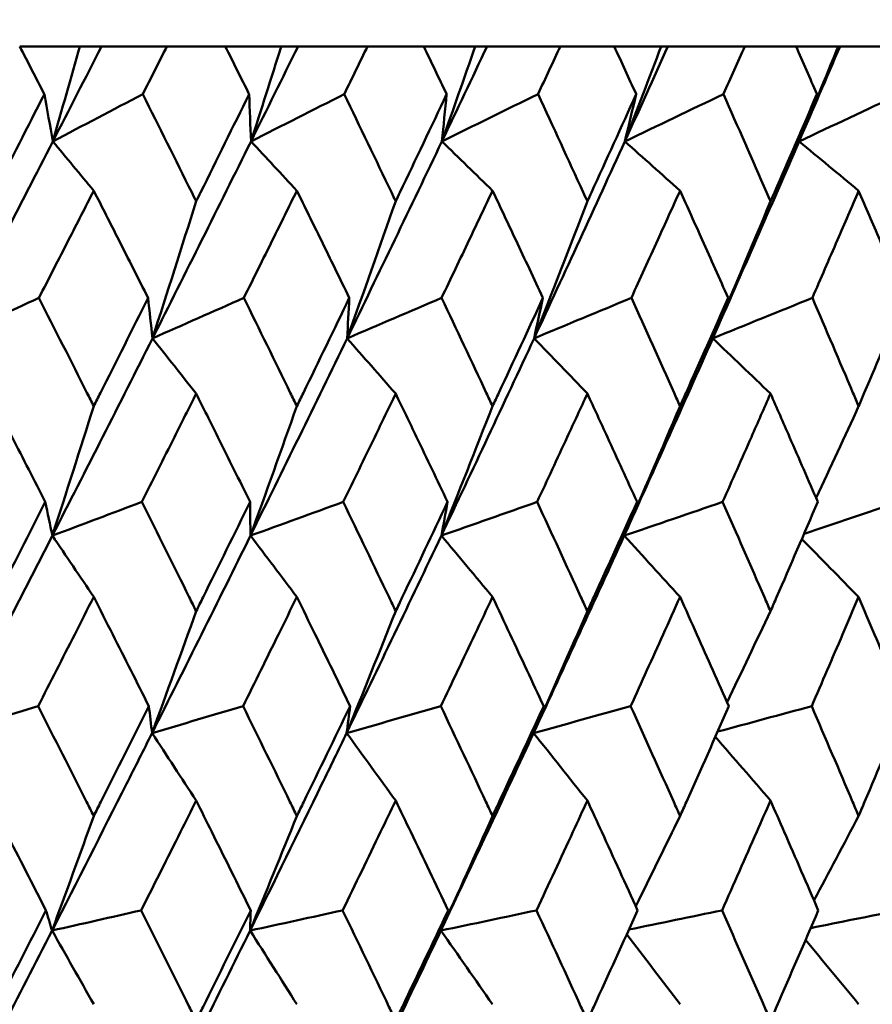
# Model space of a CAD drawing. Header units: millimetres. Extents: x 622 to 2742, y 42 to 2031.
# Tile 17 of 85: x 881.5 to 886.12, y 124.26 to 129.6. Entities that reach past the tile are written whole.
import ezdxf

# ---------------------------------------------------------------- set-up
doc = ezdxf.new("R2010")
doc.units = ezdxf.units.MM
doc.header["$LTSCALE"] = 10
doc.layers.add('Widoczne (ISO)', color=7, linetype='Continuous', lineweight=50)

msp = doc.modelspace()

# ---------------------------------------------------------------- linework, layer by layer
at = {"layer": 'Widoczne (ISO)'}
for p, q in [((881.5027, 129.4535), (881.8284, 129.4535)), ((881.8284, 129.4535), (881.9462, 129.4535)), ((881.9462, 129.4535), (882.3009, 129.4535)), ((882.617, 129.4535), (882.3009, 129.4535)), ((882.617, 129.4535), (882.9203, 129.4535)), ((882.9203, 129.4535), (883.0113, 129.4535)), ((883.0113, 129.4535), (883.3881, 129.4535)), ((883.6926, 129.4535), (883.3881, 129.4535)), ((883.6926, 129.4535), (883.9723, 129.4535)), ((883.9723, 129.4535), (884.0362, 129.4535)), ((884.0362, 129.4535), (884.4336, 129.4535)), ((884.7254, 129.4535), (884.4336, 129.4535)), ((884.7254, 129.4535), (884.9803, 129.4535)), ((884.9803, 129.4535), (885.0169, 129.4535)), ((885.0169, 129.4535), (885.4333, 129.4535)), ((885.7112, 129.4535), (885.4333, 129.4535)), ((885.7112, 129.4535), (885.9403, 129.4535)), ((885.9403, 129.4535), (885.9495, 129.4535)), ((885.9495, 129.4535), (886.3832, 129.4535))]:
    msp.add_line(p, q, dxfattribs=at)
msp.add_circle((872.8243, 92.4211), 50, dxfattribs=at)
for points, knots in [([(881.6362, 129.1942), (881.636, 129.1948), (881.6357, 129.1953), (881.5913, 129.2817), (881.547, 129.3676), (881.5027, 129.4535)], [0.02951568, 0.02951568, 0.02951568, 0.02951568, 0.02969929, 0.02969929, 0.05939589, 0.05939589, 0.05939589, 0.05939589]), ([(882.3009, 129.4535), (882.2576, 129.3676), (882.2142, 129.2817), (882.1704, 129.1953), (882.1701, 129.1948), (882.1699, 129.1942)], [0, 0, 0, 0, 0.02969567, 0.02969567, 0.02988021, 0.02988021, 0.02988021, 0.02988021]), ([(882.7462, 129.1942), (882.7459, 129.1948), (882.7457, 129.1953), (882.7027, 129.2817), (882.6599, 129.3676), (882.617, 129.4535)], [0.02951568, 0.02951568, 0.02951568, 0.02951568, 0.02969929, 0.02969929, 0.05939589, 0.05939589, 0.05939589, 0.05939589]), ([(883.3881, 129.4535), (883.3463, 129.3676), (883.3044, 129.2817), (883.2622, 129.1953), (883.2619, 129.1948), (883.2617, 129.1942)], [0, 0, 0, 0, 0.02969567, 0.02969567, 0.02988021, 0.02988021, 0.02988021, 0.02988021]), ([(883.817, 129.1942), (883.8167, 129.1948), (883.8165, 129.1953), (883.7751, 129.2817), (883.7339, 129.3676), (883.6926, 129.4535)], [0.02951568, 0.02951568, 0.02951568, 0.02951568, 0.02969929, 0.02969929, 0.05939589, 0.05939589, 0.05939589, 0.05939589]), ([(884.4336, 129.4535), (884.3935, 129.3676), (884.3533, 129.2817), (884.3128, 129.1953), (884.3126, 129.1948), (884.3123, 129.1942)], [0, 0, 0, 0, 0.02969567, 0.02969567, 0.02988021, 0.02988021, 0.02988021, 0.02988021]), ([(884.8444, 129.1942), (884.8442, 129.1948), (884.8439, 129.1953), (884.8044, 129.2817), (884.7649, 129.3676), (884.7254, 129.4535)], [0.02951568, 0.02951568, 0.02951568, 0.02951568, 0.02969929, 0.02969929, 0.05939589, 0.05939589, 0.05939589, 0.05939589]), ([(885.4333, 129.4535), (885.3951, 129.3676), (885.3568, 129.2817), (885.3181, 129.1953), (885.3179, 129.1948), (885.3176, 129.1942)], [0, 0, 0, 0, 0.02969567, 0.02969567, 0.02988021, 0.02988021, 0.02988021, 0.02988021]), ([(885.8244, 129.1942), (885.8242, 129.1948), (885.8239, 129.1953), (885.7863, 129.2817), (885.7488, 129.3676), (885.7112, 129.4535)], [0.02951568, 0.02951568, 0.02951568, 0.02951568, 0.02969929, 0.02969929, 0.05939589, 0.05939589, 0.05939589, 0.05939589]), ([(881.3398, 128.6132), (881.3482, 128.6294), (881.3565, 128.6457), (881.4556, 128.8394), (881.5461, 129.0168), (881.6362, 129.1942)], [0.0853813, 0.0853813, 0.0853813, 0.0853813, 0.09097809, 0.09097809, 0.15214536, 0.15214536, 0.15214536, 0.15214536]), ([(882.1699, 129.1942), (882.2586, 129.0169), (882.347, 128.8396), (882.4431, 128.6459), (882.4512, 128.6295), (882.4593, 128.6132)], [0.0297954, 0.0297954, 0.0297954, 0.0297954, 0.09092493, 0.09092493, 0.09655955, 0.09655955, 0.09655955, 0.09655955]), ([(882.4593, 128.6132), (882.4674, 128.6294), (882.4754, 128.6457), (882.5714, 128.8394), (882.659, 129.0168), (882.7462, 129.1942)], [0.0853813, 0.0853813, 0.0853813, 0.0853813, 0.09097809, 0.09097809, 0.15214536, 0.15214536, 0.15214536, 0.15214536]), ([(883.2617, 129.1942), (883.3473, 129.0169), (883.4326, 128.8396), (883.5252, 128.6459), (883.533, 128.6295), (883.5408, 128.6132)], [0.0297954, 0.0297954, 0.0297954, 0.0297954, 0.09092493, 0.09092493, 0.09655955, 0.09655955, 0.09655955, 0.09655955]), ([(883.5408, 128.6132), (883.5485, 128.6294), (883.5563, 128.6457), (883.6488, 128.8394), (883.7331, 129.0168), (883.817, 129.1942)], [0.0853813, 0.0853813, 0.0853813, 0.0853813, 0.09097809, 0.09097809, 0.15214536, 0.15214536, 0.15214536, 0.15214536]), ([(884.3123, 129.1942), (884.3945, 129.0169), (884.4762, 128.8396), (884.565, 128.6459), (884.5725, 128.6295), (884.58, 128.6132)], [0.0297954, 0.0297954, 0.0297954, 0.0297954, 0.09092493, 0.09092493, 0.09655955, 0.09655955, 0.09655955, 0.09655955]), ([(884.58, 128.6132), (884.5874, 128.6294), (884.5948, 128.6457), (884.6834, 128.8394), (884.7641, 129.0168), (884.8444, 129.1942)], [0.0853813, 0.0853813, 0.0853813, 0.0853813, 0.09097809, 0.09097809, 0.15214536, 0.15214536, 0.15214536, 0.15214536]), ([(885.3176, 129.1942), (885.396, 129.0169), (885.4739, 128.8396), (885.5585, 128.6459), (885.5656, 128.6295), (885.5727, 128.6132)], [0.0297954, 0.0297954, 0.0297954, 0.0297954, 0.09092493, 0.09092493, 0.09655955, 0.09655955, 0.09655955, 0.09655955]), ([(885.5727, 128.6132), (885.5798, 128.6294), (885.5869, 128.6457), (885.6712, 128.8394), (885.748, 129.0168), (885.8244, 129.1942)], [0.0853813, 0.0853813, 0.0853813, 0.0853813, 0.09097809, 0.09097809, 0.15214536, 0.15214536, 0.15214536, 0.15214536]), ([(881.9041, 128.6709), (881.8588, 128.582), (881.8134, 128.4931), (881.7144, 128.2993), (881.6607, 128.1945), (881.6069, 128.0896)], [0.03078053, 0.03078053, 0.03078053, 0.03078053, 0.06149921, 0.06149921, 0.09773041, 0.09773041, 0.09773041, 0.09773041]), ([(882.1987, 128.0896), (882.1458, 128.1944), (882.0928, 128.2993), (881.9946, 128.4931), (881.9494, 128.582), (881.9041, 128.6709)], [0.02528165, 0.02528165, 0.02528165, 0.02528165, 0.06150593, 0.06150593, 0.09223152, 0.09223152, 0.09223152, 0.09223152]), ([(883.0051, 128.6709), (882.9613, 128.582), (882.9175, 128.4931), (882.8218, 128.2993), (882.7699, 128.1945), (882.7178, 128.0896)], [0.03078053, 0.03078053, 0.03078053, 0.03078053, 0.06149921, 0.06149921, 0.09773041, 0.09773041, 0.09773041, 0.09773041]), ([(883.2895, 128.0896), (883.2385, 128.1944), (883.1874, 128.2993), (883.0925, 128.4931), (883.0488, 128.582), (883.0051, 128.6709)], [0.02528165, 0.02528165, 0.02528165, 0.02528165, 0.06150593, 0.06150593, 0.09223152, 0.09223152, 0.09223152, 0.09223152]), ([(884.0659, 128.6709), (884.0239, 128.582), (883.9817, 128.4931), (883.8897, 128.2993), (883.8398, 128.1945), (883.7897, 128.0896)], [0.03078053, 0.03078053, 0.03078053, 0.03078053, 0.06149921, 0.06149921, 0.09773041, 0.09773041, 0.09773041, 0.09773041]), ([(884.3391, 128.0896), (884.2901, 128.1944), (884.241, 128.2993), (884.1499, 128.4931), (884.108, 128.582), (884.0659, 128.6709)], [0.02528165, 0.02528165, 0.02528165, 0.02528165, 0.06150593, 0.06150593, 0.09223152, 0.09223152, 0.09223152, 0.09223152]), ([(885.0824, 128.6709), (885.0422, 128.582), (885.002, 128.4931), (884.914, 128.2993), (884.8662, 128.1945), (884.8183, 128.0896)], [0.03078053, 0.03078053, 0.03078053, 0.03078053, 0.06149921, 0.06149921, 0.09773041, 0.09773041, 0.09773041, 0.09773041]), ([(885.3431, 128.0896), (885.2964, 128.1944), (885.2496, 128.2993), (885.1626, 128.4931), (885.1226, 128.582), (885.0824, 128.6709)], [0.02528165, 0.02528165, 0.02528165, 0.02528165, 0.06150593, 0.06150593, 0.09223152, 0.09223152, 0.09223152, 0.09223152]), ([(886.0505, 128.6709), (886.0124, 128.582), (885.9741, 128.4931), (885.8905, 128.2993), (885.8451, 128.1945), (885.7995, 128.0896)], [0.03078053, 0.03078053, 0.03078053, 0.03078053, 0.06149921, 0.06149921, 0.09773041, 0.09773041, 0.09773041, 0.09773041]), ([(886.2978, 128.0896), (886.2535, 128.1944), (886.2091, 128.2993), (886.1266, 128.4931), (886.0886, 128.582), (886.0505, 128.6709)], [0.02528165, 0.02528165, 0.02528165, 0.02528165, 0.06150593, 0.06150593, 0.09223152, 0.09223152, 0.09223152, 0.09223152]), ([(881.6069, 128.0896), (881.694, 127.9181), (881.7809, 127.7465), (881.8796, 127.5507), (881.8918, 127.5265), (881.9041, 127.5022)], [0.02983351, 0.02983351, 0.02983351, 0.02983351, 0.0889495, 0.0889495, 0.09731113, 0.09731113, 0.09731113, 0.09731113]), ([(881.9041, 127.5022), (881.9162, 127.5264), (881.9284, 127.5505), (882.0269, 127.7463), (882.113, 127.918), (882.1987, 128.0896)], [0.0806421, 0.0806421, 0.0806421, 0.0806421, 0.08897282, 0.08897282, 0.14811965, 0.14811965, 0.14811965, 0.14811965]), ([(882.7178, 128.0896), (882.8021, 127.9181), (882.8861, 127.7465), (882.9815, 127.5507), (882.9933, 127.5265), (883.0051, 127.5022)], [0.02983351, 0.02983351, 0.02983351, 0.02983351, 0.0889495, 0.0889495, 0.09731113, 0.09731113, 0.09731113, 0.09731113]), ([(883.0051, 127.5022), (883.0168, 127.5264), (883.0286, 127.5505), (883.1238, 127.7463), (883.2068, 127.918), (883.2895, 128.0896)], [0.0806421, 0.0806421, 0.0806421, 0.0806421, 0.08897282, 0.08897282, 0.14811965, 0.14811965, 0.14811965, 0.14811965]), ([(883.7897, 128.0896), (883.8708, 127.9181), (883.9515, 127.7465), (884.0432, 127.5507), (884.0546, 127.5265), (884.0659, 127.5022)], [0.02983351, 0.02983351, 0.02983351, 0.02983351, 0.0889495, 0.0889495, 0.09731113, 0.09731113, 0.09731113, 0.09731113]), ([(884.0659, 127.5022), (884.0772, 127.5264), (884.0885, 127.5505), (884.18, 127.7463), (884.2597, 127.918), (884.3391, 128.0896)], [0.0806421, 0.0806421, 0.0806421, 0.0806421, 0.08897282, 0.08897282, 0.14811965, 0.14811965, 0.14811965, 0.14811965]), ([(884.8183, 128.0896), (884.8959, 127.9181), (884.9731, 127.7465), (885.0607, 127.5507), (885.0716, 127.5265), (885.0824, 127.5022)], [0.02983351, 0.02983351, 0.02983351, 0.02983351, 0.0889495, 0.0889495, 0.09731113, 0.09731113, 0.09731113, 0.09731113]), ([(885.0824, 127.5022), (885.0932, 127.5264), (885.104, 127.5505), (885.1913, 127.7463), (885.2674, 127.918), (885.3431, 128.0896)], [0.0806421, 0.0806421, 0.0806421, 0.0806421, 0.08897282, 0.08897282, 0.14811965, 0.14811965, 0.14811965, 0.14811965]), ([(885.7995, 128.0896), (885.8734, 127.9181), (885.9467, 127.7465), (886.0299, 127.5507), (886.0402, 127.5265), (886.0505, 127.5022)], [0.02983351, 0.02983351, 0.02983351, 0.02983351, 0.0889495, 0.0889495, 0.09731113, 0.09731113, 0.09731113, 0.09731113]), ([(886.0505, 127.5022), (886.0607, 127.5264), (886.071, 127.5505), (886.1539, 127.7463), (886.2261, 127.918), (886.2978, 128.0896)], [0.0806421, 0.0806421, 0.0806421, 0.0806421, 0.08897282, 0.08897282, 0.14811965, 0.14811965, 0.14811965, 0.14811965]), ([(881.6416, 126.9831), (881.5816, 127.1004), (881.5214, 127.2178), (881.4207, 127.4136), (881.3803, 127.4921), (881.3398, 127.5705)], [0.02104899, 0.02104899, 0.02104899, 0.02104899, 0.0615671, 0.0615671, 0.08866561, 0.08866561, 0.08866561, 0.08866561]), ([(882.4593, 127.5705), (882.4201, 127.4921), (882.3809, 127.4136), (882.2827, 127.2178), (882.2237, 127.1004), (882.1646, 126.9831)], [0.03448054, 0.03448054, 0.03448054, 0.03448054, 0.06157222, 0.06157222, 0.10209717, 0.10209717, 0.10209717, 0.10209717]), ([(882.7514, 126.9831), (882.6933, 127.1004), (882.6351, 127.2178), (882.5377, 127.4136), (882.4985, 127.4921), (882.4593, 127.5705)], [0.02104899, 0.02104899, 0.02104899, 0.02104899, 0.0615671, 0.0615671, 0.08866561, 0.08866561, 0.08866561, 0.08866561]), ([(883.5408, 127.5705), (883.503, 127.4921), (883.4652, 127.4136), (883.3705, 127.2178), (883.3136, 127.1004), (883.2566, 126.9831)], [0.03448054, 0.03448054, 0.03448054, 0.03448054, 0.06157222, 0.06157222, 0.10209717, 0.10209717, 0.10209717, 0.10209717]), ([(883.822, 126.9831), (883.7661, 127.1004), (883.7101, 127.2178), (883.6163, 127.4136), (883.5786, 127.4921), (883.5408, 127.5705)], [0.02104899, 0.02104899, 0.02104899, 0.02104899, 0.0615671, 0.0615671, 0.08866561, 0.08866561, 0.08866561, 0.08866561]), ([(884.58, 127.5705), (884.5438, 127.4921), (884.5075, 127.4136), (884.4167, 127.2178), (884.3622, 127.1004), (884.3074, 126.9831)], [0.03448054, 0.03448054, 0.03448054, 0.03448054, 0.06157222, 0.06157222, 0.10209717, 0.10209717, 0.10209717, 0.10209717]), ([(884.8492, 126.9831), (884.7958, 127.1004), (884.7421, 127.2178), (884.6523, 127.4136), (884.6162, 127.4921), (884.58, 127.5705)], [0.02104899, 0.02104899, 0.02104899, 0.02104899, 0.0615671, 0.0615671, 0.08866561, 0.08866561, 0.08866561, 0.08866561]), ([(885.5727, 127.5705), (885.5383, 127.4921), (885.5037, 127.4136), (885.4172, 127.2178), (885.3652, 127.1004), (885.313, 126.9831)], [0.03448054, 0.03448054, 0.03448054, 0.03448054, 0.06157222, 0.06157222, 0.10209717, 0.10209717, 0.10209717, 0.10209717]), ([(885.8289, 126.9831), (885.7781, 127.1004), (885.7271, 127.2178), (885.6416, 127.4136), (885.6072, 127.4921), (885.5727, 127.5705)], [0.02104899, 0.02104899, 0.02104899, 0.02104899, 0.0615671, 0.0615671, 0.08866561, 0.08866561, 0.08866561, 0.08866561]), ([(881.3398, 126.3908), (881.3527, 126.4159), (881.3656, 126.4411), (881.4665, 126.6385), (881.5542, 126.8108), (881.6416, 126.9831)], [0.07597559, 0.07597559, 0.07597559, 0.07597559, 0.08464777, 0.08464777, 0.14401425, 0.14401425, 0.14401425, 0.14401425]), ([(882.1646, 126.9831), (882.2506, 126.8109), (882.3364, 126.6387), (882.4343, 126.4412), (882.4468, 126.416), (882.4593, 126.3908)], [0.02530969, 0.02530969, 0.02530969, 0.02530969, 0.08465152, 0.08465152, 0.09334823, 0.09334823, 0.09334823, 0.09334823]), ([(882.4593, 126.3908), (882.4718, 126.4159), (882.4843, 126.4411), (882.582, 126.6385), (882.6668, 126.8108), (882.7514, 126.9831)], [0.07597559, 0.07597559, 0.07597559, 0.07597559, 0.08464777, 0.08464777, 0.14401425, 0.14401425, 0.14401425, 0.14401425]), ([(883.2566, 126.9831), (883.3396, 126.8109), (883.4223, 126.6387), (883.5167, 126.4412), (883.5287, 126.416), (883.5408, 126.3908)], [0.02530969, 0.02530969, 0.02530969, 0.02530969, 0.08465152, 0.08465152, 0.09334823, 0.09334823, 0.09334823, 0.09334823]), ([(883.5408, 126.3908), (883.5528, 126.4159), (883.5648, 126.4411), (883.6589, 126.6385), (883.7407, 126.8108), (883.822, 126.9831)], [0.07597559, 0.07597559, 0.07597559, 0.07597559, 0.08464777, 0.08464777, 0.14401425, 0.14401425, 0.14401425, 0.14401425]), ([(884.3074, 126.9831), (884.3871, 126.8109), (884.4664, 126.6387), (884.5569, 126.4412), (884.5684, 126.416), (884.58, 126.3908)], [0.02530969, 0.02530969, 0.02530969, 0.02530969, 0.08465152, 0.08465152, 0.09334823, 0.09334823, 0.09334823, 0.09334823]), ([(884.58, 126.3908), (884.5915, 126.4159), (884.603, 126.4411), (884.6931, 126.6385), (884.7714, 126.8108), (884.8492, 126.9831)], [0.07597559, 0.07597559, 0.07597559, 0.07597559, 0.08464777, 0.08464777, 0.14401425, 0.14401425, 0.14401425, 0.14401425]), ([(885.313, 126.9831), (885.389, 126.8109), (885.4646, 126.6387), (885.5507, 126.4412), (885.5617, 126.416), (885.5727, 126.3908)], [0.02530969, 0.02530969, 0.02530969, 0.02530969, 0.08465152, 0.08465152, 0.09334823, 0.09334823, 0.09334823, 0.09334823]), ([(885.5727, 126.3908), (885.5837, 126.4159), (885.5946, 126.4411), (885.6805, 126.6385), (885.7549, 126.8108), (885.8289, 126.9831)], [0.07597559, 0.07597559, 0.07597559, 0.07597559, 0.08464777, 0.08464777, 0.14401425, 0.14401425, 0.14401425, 0.14401425]), ([(881.9041, 126.4678), (881.8697, 126.4001), (881.8354, 126.3325), (881.735, 126.1351), (881.6688, 126.0053), (881.6025, 125.8756)], [0.03825175, 0.03825175, 0.03825175, 0.03825175, 0.06160817, 0.06160817, 0.10638617, 0.10638617, 0.10638617, 0.10638617]), ([(882.2031, 125.8756), (882.1379, 126.0053), (882.0725, 126.135), (881.9727, 126.3324), (881.9384, 126.4001), (881.9041, 126.4678)], [0.01681985, 0.01681985, 0.01681985, 0.01681985, 0.06159108, 0.06159108, 0.08495433, 0.08495433, 0.08495433, 0.08495433]), ([(883.0051, 126.4678), (882.9719, 126.4001), (882.9387, 126.3325), (882.8417, 126.1351), (882.7777, 126.0053), (882.7136, 125.8756)], [0.03825175, 0.03825175, 0.03825175, 0.03825175, 0.06160817, 0.06160817, 0.10638617, 0.10638617, 0.10638617, 0.10638617]), ([(883.2937, 125.8756), (883.2308, 126.0053), (883.1677, 126.135), (883.0714, 126.3324), (883.0382, 126.4001), (883.0051, 126.4678)], [0.01681985, 0.01681985, 0.01681985, 0.01681985, 0.06159108, 0.06159108, 0.08495433, 0.08495433, 0.08495433, 0.08495433]), ([(884.0659, 126.4678), (884.0341, 126.4001), (884.0021, 126.3325), (883.9089, 126.1351), (883.8473, 126.0053), (883.7856, 125.8756)], [0.03825175, 0.03825175, 0.03825175, 0.03825175, 0.06160817, 0.06160817, 0.10638617, 0.10638617, 0.10638617, 0.10638617]), ([(884.3431, 125.8756), (884.2827, 126.0053), (884.2221, 126.135), (884.1296, 126.3324), (884.0978, 126.4001), (884.0659, 126.4678)], [0.01681985, 0.01681985, 0.01681985, 0.01681985, 0.06159108, 0.06159108, 0.08495433, 0.08495433, 0.08495433, 0.08495433]), ([(885.0824, 126.4678), (885.052, 126.4001), (885.0215, 126.3325), (884.9323, 126.1351), (884.8734, 126.0053), (884.8144, 125.8756)], [0.03825175, 0.03825175, 0.03825175, 0.03825175, 0.06160817, 0.06160817, 0.10638617, 0.10638617, 0.10638617, 0.10638617]), ([(885.3469, 125.8756), (885.2894, 126.0053), (885.2316, 126.135), (885.1432, 126.3324), (885.1128, 126.4001), (885.0824, 126.4678)], [0.01681985, 0.01681985, 0.01681985, 0.01681985, 0.06159108, 0.06159108, 0.08495433, 0.08495433, 0.08495433, 0.08495433]), ([(886.0505, 126.4678), (886.0216, 126.4001), (885.9926, 126.3325), (885.9079, 126.1351), (885.852, 126.0053), (885.7958, 125.8756)], [0.03825175, 0.03825175, 0.03825175, 0.03825175, 0.06160817, 0.06160817, 0.10638617, 0.10638617, 0.10638617, 0.10638617]), ([(886.3014, 125.8756), (886.2469, 126.0053), (886.1921, 126.135), (886.1082, 126.3324), (886.0794, 126.4001), (886.0505, 126.4678)], [0.01681985, 0.01681985, 0.01681985, 0.01681985, 0.06159108, 0.06159108, 0.08495433, 0.08495433, 0.08495433, 0.08495433]), ([(881.6025, 125.8756), (881.6904, 125.7026), (881.778, 125.5296), (881.8783, 125.331), (881.8912, 125.3054), (881.9041, 125.2798)], [0.02053386, 0.02053386, 0.02053386, 0.02053386, 0.08016461, 0.08016461, 0.08898694, 0.08898694, 0.08898694, 0.08898694]), ([(881.9041, 125.2798), (881.9169, 125.3053), (881.9298, 125.3309), (882.0298, 125.5295), (882.1166, 125.7025), (882.2031, 125.8756)], [0.07138254, 0.07138254, 0.07138254, 0.07138254, 0.08018544, 0.08018544, 0.13983561, 0.13983561, 0.13983561, 0.13983561]), ([(882.7136, 125.8756), (882.7986, 125.7026), (882.8833, 125.5296), (882.9801, 125.331), (882.9926, 125.3054), (883.0051, 125.2798)], [0.02053386, 0.02053386, 0.02053386, 0.02053386, 0.08016461, 0.08016461, 0.08898694, 0.08898694, 0.08898694, 0.08898694]), ([(883.0051, 125.2798), (883.0175, 125.3053), (883.0299, 125.3309), (883.1265, 125.5295), (883.2103, 125.7025), (883.2937, 125.8756)], [0.07138254, 0.07138254, 0.07138254, 0.07138254, 0.08018544, 0.08018544, 0.13983561, 0.13983561, 0.13983561, 0.13983561]), ([(883.7856, 125.8756), (883.8674, 125.7026), (883.9489, 125.5296), (884.042, 125.331), (884.0539, 125.3054), (884.0659, 125.2798)], [0.02053386, 0.02053386, 0.02053386, 0.02053386, 0.08016461, 0.08016461, 0.08898694, 0.08898694, 0.08898694, 0.08898694]), ([(884.0659, 125.2798), (884.0779, 125.3053), (884.0898, 125.3309), (884.1826, 125.5295), (884.263, 125.7025), (884.3431, 125.8756)], [0.07138254, 0.07138254, 0.07138254, 0.07138254, 0.08018544, 0.08018544, 0.13983561, 0.13983561, 0.13983561, 0.13983561]), ([(884.8144, 125.8756), (884.8927, 125.7026), (884.9706, 125.5296), (885.0595, 125.331), (885.071, 125.3054), (885.0824, 125.2798)], [0.02053386, 0.02053386, 0.02053386, 0.02053386, 0.08016461, 0.08016461, 0.08898694, 0.08898694, 0.08898694, 0.08898694]), ([(885.0824, 125.2798), (885.0938, 125.3053), (885.1052, 125.3309), (885.1939, 125.5295), (885.2706, 125.7025), (885.3469, 125.8756)], [0.07138254, 0.07138254, 0.07138254, 0.07138254, 0.08018544, 0.08018544, 0.13983561, 0.13983561, 0.13983561, 0.13983561]), ([(885.7958, 125.8756), (885.8703, 125.7026), (885.9443, 125.5296), (886.0288, 125.331), (886.0396, 125.3054), (886.0505, 125.2798)], [0.02053386, 0.02053386, 0.02053386, 0.02053386, 0.08016461, 0.08016461, 0.08898694, 0.08898694, 0.08898694, 0.08898694]), ([(886.0505, 125.2798), (886.0613, 125.3053), (886.0722, 125.3309), (886.1563, 125.5295), (886.2291, 125.7025), (886.3014, 125.8756)], [0.07138254, 0.07138254, 0.07138254, 0.07138254, 0.08018544, 0.08018544, 0.13983561, 0.13983561, 0.13983561, 0.13983561]), ([(881.6781, 124.6586), (881.8133, 124.9236), (881.9478, 125.1886), (882.1278, 125.5455), (882.1741, 125.6374), (882.2203, 125.7294)], [0.3692784, 0.3692784, 0.3692784, 0.3692784, 0.4608442, 0.4608442, 0.492629, 0.492629, 0.492629, 0.492629]), ([(882.7517, 124.6586), (882.8824, 124.9236), (883.0122, 125.1886), (883.1858, 125.5455), (883.2304, 125.6374), (883.2749, 125.7294)], [0.3692784, 0.3692784, 0.3692784, 0.3692784, 0.4608442, 0.4608442, 0.492629, 0.492629, 0.492629, 0.492629]), ([(883.7861, 124.6586), (883.9117, 124.9236), (884.0364, 125.1886), (884.2029, 125.5455), (884.2457, 125.6374), (884.2883, 125.7294)], [0.3692784, 0.3692784, 0.3692784, 0.3692784, 0.4608442, 0.4608442, 0.492629, 0.492629, 0.492629, 0.492629]), ([(881.6451, 124.7681), (881.5726, 124.9101), (881.4999, 125.052), (881.398, 125.2505), (881.3689, 125.3071), (881.3398, 125.3636)], [0.01259731, 0.01259731, 0.01259731, 0.01259731, 0.06159863, 0.06159863, 0.08110666, 0.08110666, 0.08110666, 0.08110666]), ([(882.4593, 125.3636), (882.4312, 125.3071), (882.403, 125.2506), (882.3038, 125.0521), (882.2326, 124.9101), (882.1612, 124.7681)], [0.04208868, 0.04208868, 0.04208868, 0.04208868, 0.06158988, 0.06158988, 0.11059803, 0.11059803, 0.11059803, 0.11059803]), ([(882.7547, 124.7681), (882.6846, 124.9101), (882.6143, 125.052), (882.5156, 125.2505), (882.4875, 125.3071), (882.4593, 125.3636)], [0.01259731, 0.01259731, 0.01259731, 0.01259731, 0.06159863, 0.06159863, 0.08110666, 0.08110666, 0.08110666, 0.08110666]), ([(883.5408, 125.3636), (883.5137, 125.3071), (883.4865, 125.2506), (883.3909, 125.0521), (883.3222, 124.9101), (883.2533, 124.7681)], [0.04208868, 0.04208868, 0.04208868, 0.04208868, 0.06158988, 0.06158988, 0.11059803, 0.11059803, 0.11059803, 0.11059803]), ([(883.8252, 124.7681), (883.7578, 124.9101), (883.6901, 125.052), (883.595, 125.2505), (883.5679, 125.3071), (883.5408, 125.3636)], [0.01259731, 0.01259731, 0.01259731, 0.01259731, 0.06159863, 0.06159863, 0.08110666, 0.08110666, 0.08110666, 0.08110666]), ([(884.58, 125.3636), (884.554, 125.3071), (884.5279, 125.2506), (884.4363, 125.0521), (884.3704, 124.9101), (884.3043, 124.7681)], [0.04208868, 0.04208868, 0.04208868, 0.04208868, 0.06158988, 0.06158988, 0.11059803, 0.11059803, 0.11059803, 0.11059803]), ([(884.8523, 124.7681), (884.7878, 124.9101), (884.723, 125.052), (884.6319, 125.2505), (884.606, 125.3071), (884.58, 125.3636)], [0.01259731, 0.01259731, 0.01259731, 0.01259731, 0.06159863, 0.06159863, 0.08110666, 0.08110666, 0.08110666, 0.08110666]), ([(885.5727, 125.3636), (885.548, 125.3071), (885.5232, 125.2506), (885.4358, 125.0521), (885.373, 124.9101), (885.3099, 124.7681)], [0.04208868, 0.04208868, 0.04208868, 0.04208868, 0.06158988, 0.06158988, 0.11059803, 0.11059803, 0.11059803, 0.11059803]), ([(885.8319, 124.7681), (885.7705, 124.9101), (885.7089, 125.052), (885.6222, 125.2505), (885.5975, 125.3071), (885.5727, 125.3636)], [0.01259731, 0.01259731, 0.01259731, 0.01259731, 0.06159863, 0.06159863, 0.08110666, 0.08110666, 0.08110666, 0.08110666]), ([(881.3398, 124.1701), (881.3528, 124.1953), (881.3658, 124.2206), (881.4678, 124.4199), (881.5566, 124.594), (881.6451, 124.7681)], [0.06686277, 0.06686277, 0.06686277, 0.06686277, 0.07557848, 0.07557848, 0.13558897, 0.13558897, 0.13558897, 0.13558897]), ([(882.1612, 124.7681), (882.2483, 124.594), (882.3351, 124.42), (882.4342, 124.2207), (882.4468, 124.1954), (882.4593, 124.1701)], [0.01556037, 0.01556037, 0.01556037, 0.01556037, 0.07555527, 0.07555527, 0.08428623, 0.08428623, 0.08428623, 0.08428623]), ([(882.4593, 124.1701), (882.4719, 124.1953), (882.4844, 124.2206), (882.5833, 124.4199), (882.6692, 124.594), (882.7547, 124.7681)], [0.06686277, 0.06686277, 0.06686277, 0.06686277, 0.07557848, 0.07557848, 0.13558897, 0.13558897, 0.13558897, 0.13558897]), ([(883.2533, 124.7681), (883.3374, 124.594), (883.4211, 124.42), (883.5166, 124.2207), (883.5287, 124.1954), (883.5408, 124.1701)], [0.01556037, 0.01556037, 0.01556037, 0.01556037, 0.07555527, 0.07555527, 0.08428623, 0.08428623, 0.08428623, 0.08428623]), ([(883.5408, 124.1701), (883.5529, 124.1953), (883.565, 124.2206), (883.6602, 124.4199), (883.7429, 124.594), (883.8252, 124.7681)], [0.06686277, 0.06686277, 0.06686277, 0.06686277, 0.07557848, 0.07557848, 0.13558897, 0.13558897, 0.13558897, 0.13558897]), ([(884.3043, 124.7681), (884.3849, 124.594), (884.4652, 124.42), (884.5567, 124.2207), (884.5684, 124.1954), (884.58, 124.1701)], [0.01556037, 0.01556037, 0.01556037, 0.01556037, 0.07555527, 0.07555527, 0.08428623, 0.08428623, 0.08428623, 0.08428623]), ([(884.58, 124.1701), (884.5915, 124.1953), (884.6031, 124.2206), (884.6943, 124.4199), (884.7735, 124.594), (884.8523, 124.7681)], [0.06686277, 0.06686277, 0.06686277, 0.06686277, 0.07557848, 0.07557848, 0.13558897, 0.13558897, 0.13558897, 0.13558897]), ([(885.3099, 124.7681), (885.3869, 124.594), (885.4634, 124.42), (885.5506, 124.2207), (885.5617, 124.1954), (885.5727, 124.1701)], [0.01556037, 0.01556037, 0.01556037, 0.01556037, 0.07555527, 0.07555527, 0.08428623, 0.08428623, 0.08428623, 0.08428623]), ([(885.5727, 124.1701), (885.5838, 124.1953), (885.5948, 124.2206), (885.6817, 124.4199), (885.757, 124.594), (885.8319, 124.7681)], [0.06686277, 0.06686277, 0.06686277, 0.06686277, 0.07557848, 0.07557848, 0.13558897, 0.13558897, 0.13558897, 0.13558897])]:
    msp.add_open_spline(points, degree=3, knots=knots, dxfattribs=at)
for points in [[(881.8284, 129.4535), (881.78, 129.2814), (881.7313, 129.1096), (881.6824, 128.9381)], [(881.6824, 128.9381), (881.7706, 129.1099), (881.8586, 129.2818), (881.9462, 129.4535)], [(882.9203, 129.4535), (882.866, 129.2814), (882.8114, 129.1096), (882.7565, 128.9381)], [(882.7565, 128.9381), (882.8418, 129.1099), (882.9267, 129.2818), (883.0113, 129.4535)], [(883.9723, 129.4535), (883.9123, 129.2814), (883.852, 129.1096), (883.7915, 128.9381)], [(883.7915, 128.9381), (883.8735, 129.1099), (883.955, 129.2818), (884.0362, 129.4535)], [(884.9803, 129.4535), (884.9149, 129.2814), (884.8491, 129.1096), (884.7831, 128.9381)], [(884.7831, 128.9381), (884.8615, 129.1099), (884.9394, 129.2818), (885.0169, 129.4535)], [(885.9403, 129.4535), (885.8697, 129.2814), (885.7988, 129.1096), (885.7276, 128.9381)], [(885.7276, 128.9381), (885.802, 129.1099), (885.876, 129.2818), (885.9495, 129.4535)], [(881.6824, 128.9381), (881.6671, 129.0234), (881.6517, 129.1088), (881.6362, 129.1942)], [(881.6824, 128.9381), (881.8448, 129.0234), (882.0073, 129.1088), (882.1699, 129.1942)], [(882.7565, 128.9381), (882.7532, 129.0234), (882.7497, 129.1088), (882.7462, 129.1942)], [(882.7565, 128.9381), (882.9249, 129.0234), (883.0933, 129.1088), (883.2617, 129.1942)], [(883.7915, 128.9381), (883.8001, 129.0234), (883.8086, 129.1088), (883.817, 129.1942)], [(883.7915, 128.9381), (883.9651, 129.0234), (884.1387, 129.1088), (884.3123, 129.1942)], [(884.7831, 128.9381), (884.8037, 129.0234), (884.8241, 129.1088), (884.8444, 129.1942)], [(884.7831, 128.9381), (884.9613, 129.0234), (885.1394, 129.1088), (885.3176, 129.1942)], [(885.7276, 128.9381), (885.76, 129.0234), (885.7922, 129.1088), (885.8244, 129.1942)], [(885.7276, 128.9381), (885.9096, 129.0234), (886.0916, 129.1088), (886.2736, 129.1942)], [(881.1306, 127.87), (881.3158, 128.2262), (881.4997, 128.5822), (881.6824, 128.9381)], [(881.9041, 128.6709), (881.8302, 128.7601), (881.7563, 128.8491), (881.6824, 128.9381)], [(882.2226, 127.87), (882.402, 128.2262), (882.58, 128.5822), (882.7565, 128.9381)], [(883.0051, 128.6709), (882.9223, 128.7601), (882.8394, 128.8491), (882.7565, 128.9381)], [(883.2775, 127.87), (883.4504, 128.2262), (883.6218, 128.5822), (883.7915, 128.9381)], [(884.0659, 128.6709), (883.9745, 128.7601), (883.883, 128.8491), (883.7915, 128.9381)], [(884.2911, 127.87), (884.4569, 128.2262), (884.6209, 128.5822), (884.7831, 128.9381)], [(885.0824, 128.6709), (884.9827, 128.7601), (884.8829, 128.8491), (884.7831, 128.9381)], [(885.2595, 127.87), (885.4175, 128.2262), (885.5735, 128.5822), (885.7276, 128.9381)], [(886.0505, 128.6709), (885.9429, 128.7601), (885.8353, 128.8491), (885.7276, 128.9381)], [(882.4593, 128.6132), (882.3809, 128.3648), (882.302, 128.1171), (882.2226, 127.87)], [(883.5408, 128.6132), (883.4536, 128.3648), (883.3658, 128.1171), (883.2775, 127.87)], [(884.58, 128.6132), (884.4843, 128.3648), (884.388, 128.1171), (884.2911, 127.87)], [(885.5727, 128.6132), (885.469, 128.3648), (885.3645, 128.1171), (885.2595, 127.87)], [(881.1306, 127.87), (881.2894, 127.9432), (881.4481, 128.0164), (881.6069, 128.0896)], [(882.2226, 127.87), (882.2147, 127.9432), (882.2068, 128.0164), (882.1987, 128.0896)], [(882.2226, 127.87), (882.3876, 127.9432), (882.5527, 128.0164), (882.7178, 128.0896)], [(883.2775, 127.87), (883.2816, 127.9432), (883.2856, 128.0164), (883.2895, 128.0896)], [(883.2775, 127.87), (883.4482, 127.9432), (883.6189, 128.0164), (883.7897, 128.0896)], [(884.2911, 127.87), (884.3072, 127.9432), (884.3232, 128.0164), (884.3391, 128.0896)], [(884.2911, 127.87), (884.4668, 127.9432), (884.6425, 128.0164), (884.8183, 128.0896)], [(885.2595, 127.87), (885.2875, 127.9432), (885.3153, 128.0164), (885.3431, 128.0896)], [(885.2595, 127.87), (885.4395, 127.9432), (885.6195, 128.0164), (885.7995, 128.0896)], [(881.6798, 126.8002), (881.8621, 127.1568), (882.043, 127.5135), (882.2226, 127.87)], [(882.4593, 127.5705), (882.3805, 127.6705), (882.3016, 127.7703), (882.2226, 127.87)], [(882.7536, 126.8002), (882.9298, 127.1568), (883.1044, 127.5135), (883.2775, 127.87)], [(883.5408, 127.5705), (883.4531, 127.6705), (883.3653, 127.7703), (883.2775, 127.87)], [(883.7883, 126.8002), (883.9576, 127.1568), (884.1252, 127.5135), (884.2911, 127.87)], [(884.58, 127.5705), (884.4837, 127.6705), (884.3875, 127.7703), (884.2911, 127.87)], [(884.7796, 126.8002), (884.9414, 127.1568), (885.1014, 127.5135), (885.2595, 127.87)], [(885.5727, 127.5705), (885.4684, 127.6705), (885.364, 127.7703), (885.2595, 127.87)], [(881.9041, 127.5022), (881.8297, 127.2676), (881.7549, 127.0336), (881.6798, 126.8002)], [(883.0051, 127.5022), (882.9217, 127.2676), (882.8379, 127.0336), (882.7536, 126.8002)], [(884.0659, 127.5022), (883.9739, 127.2676), (883.8813, 127.0336), (883.7883, 126.8002)], [(885.0824, 127.5022), (884.982, 127.2676), (884.8811, 127.0336), (884.7796, 126.8002)], [(886.0505, 127.5022), (885.9738, 127.3361), (885.8968, 127.1703), (885.8195, 127.0048)], [(881.6798, 126.8002), (881.6671, 126.8611), (881.6544, 126.9221), (881.6416, 126.9831)], [(881.6798, 126.8002), (881.8414, 126.8611), (882.003, 126.9221), (882.1646, 126.9831)], [(882.7536, 126.8002), (882.7529, 126.8611), (882.7522, 126.9221), (882.7514, 126.9831)], [(882.7536, 126.8002), (882.9213, 126.8611), (883.0889, 126.9221), (883.2566, 126.9831)], [(883.7883, 126.8002), (883.7995, 126.8611), (883.8108, 126.9221), (883.822, 126.9831)], [(883.7883, 126.8002), (883.9613, 126.8611), (884.1344, 126.9221), (884.3074, 126.9831)], [(884.7796, 126.8002), (884.8029, 126.8611), (884.826, 126.9221), (884.8492, 126.9831)], [(884.7796, 126.8002), (884.9574, 126.8611), (885.1352, 126.9221), (885.313, 126.9831)], [(885.7547, 126.8105), (885.9262, 126.868), (886.0977, 126.9255), (886.2692, 126.9831)], [(881.1286, 125.7294), (881.3136, 126.0863), (881.4974, 126.4432), (881.6798, 126.8002)], [(881.9041, 126.4678), (881.8294, 126.5787), (881.7546, 126.6895), (881.6798, 126.8002)], [(882.2203, 125.7294), (882.3995, 126.0863), (882.5773, 126.4432), (882.7536, 126.8002)], [(883.0051, 126.4678), (882.9213, 126.5787), (882.8375, 126.6895), (882.7536, 126.8002)], [(883.2749, 125.7294), (883.4477, 126.0863), (883.6188, 126.4432), (883.7883, 126.8002)], [(884.0659, 126.4678), (883.9734, 126.5787), (883.8809, 126.6895), (883.7883, 126.8002)], [(884.2883, 125.7294), (884.4539, 126.0863), (884.6177, 126.4432), (884.7796, 126.8002)], [(885.0824, 126.4678), (884.9815, 126.5787), (884.8806, 126.6895), (884.7796, 126.8002)], [(886.0505, 126.4678), (885.9478, 126.5725), (885.845, 126.6771), (885.7422, 126.7815)], [(882.4593, 126.3908), (882.38, 126.1698), (882.3003, 125.9493), (882.2203, 125.7294)], [(883.5408, 126.3908), (883.4526, 126.1698), (883.364, 125.9493), (883.2749, 125.7294)], [(884.58, 126.3908), (884.4832, 126.1698), (884.386, 125.9493), (884.2883, 125.7294)], [(885.5727, 126.3908), (885.4945, 126.226), (885.416, 126.0616), (885.3373, 125.8975)], [(881.1286, 125.7294), (881.2865, 125.7781), (881.4445, 125.8269), (881.6025, 125.8756)], [(882.2203, 125.7294), (882.2146, 125.7781), (882.2088, 125.8269), (882.2031, 125.8756)], [(882.2203, 125.7294), (882.3847, 125.7781), (882.5491, 125.8269), (882.7136, 125.8756)], [(883.2749, 125.7294), (883.2812, 125.7781), (883.2875, 125.8269), (883.2937, 125.8756)], [(883.2749, 125.7294), (883.4451, 125.7781), (883.6154, 125.8269), (883.7856, 125.8756)], [(884.2883, 125.7294), (884.3066, 125.7781), (884.3248, 125.8269), (884.3431, 125.8756)], [(884.2883, 125.7294), (884.4637, 125.7781), (884.639, 125.8269), (884.8144, 125.8756)], [(885.2859, 125.7374), (885.4559, 125.7835), (885.6258, 125.8295), (885.7958, 125.8756)], [(882.4593, 125.3636), (882.3797, 125.4857), (882.3, 125.6077), (882.2203, 125.7294)], [(883.5408, 125.3636), (883.4522, 125.4857), (883.3636, 125.6077), (883.2749, 125.7294)], [(884.58, 125.3636), (884.4828, 125.4857), (884.3856, 125.6077), (884.2883, 125.7294)], [(885.5727, 125.3636), (885.4731, 125.4791), (885.3734, 125.5944), (885.2736, 125.7096)], [(881.9041, 125.2798), (881.829, 125.0722), (881.7537, 124.8651), (881.6781, 124.6586)], [(883.0051, 125.2798), (882.9209, 125.0722), (882.8365, 124.8651), (882.7517, 124.6586)], [(884.0659, 125.2798), (883.973, 125.0722), (883.8797, 124.8651), (883.7861, 124.6586)], [(885.0824, 125.2798), (885.0026, 125.1163), (884.9225, 124.953), (884.8422, 124.7902)], [(886.0505, 125.2798), (885.97, 125.127), (885.8894, 124.9745), (885.8084, 124.8223)], [(881.6781, 124.6586), (881.6671, 124.6951), (881.6561, 124.7316), (881.6451, 124.7681)], [(881.6781, 124.6586), (881.8391, 124.6951), (882.0001, 124.7316), (882.1612, 124.7681)], [(882.7517, 124.6586), (882.7527, 124.6951), (882.7537, 124.7316), (882.7547, 124.7681)], [(882.7517, 124.6586), (882.9189, 124.6951), (883.0861, 124.7316), (883.2533, 124.7681)], [(883.7861, 124.6586), (883.7992, 124.6951), (883.8122, 124.7316), (883.8252, 124.7681)], [(883.7861, 124.6586), (883.9588, 124.6951), (884.1315, 124.7316), (884.3043, 124.7681)], [(884.8053, 124.6643), (884.9735, 124.6989), (885.1417, 124.7335), (885.3099, 124.7681)], [(885.7907, 124.6725), (885.9493, 124.7044), (886.1078, 124.7362), (886.2663, 124.7681)], [(881.1274, 123.5884), (881.3124, 123.9451), (881.496, 124.3019), (881.6781, 124.6586)], [(881.9041, 124.2588), (881.8288, 124.3923), (881.7535, 124.5255), (881.6781, 124.6586)], [(882.2189, 123.5884), (882.3981, 123.9451), (882.5757, 124.3019), (882.7517, 124.6586)], [(883.0051, 124.2588), (882.9207, 124.3923), (882.8362, 124.5255), (882.7517, 124.6586)], [(883.2734, 123.5884), (883.4461, 123.9451), (883.617, 124.3019), (883.7861, 124.6586)], [(884.0659, 124.2588), (883.9727, 124.3923), (883.8795, 124.5255), (883.7861, 124.6586)], [(885.0824, 124.2588), (884.9861, 124.3853), (884.8897, 124.5116), (884.7932, 124.6377)], [(886.0505, 124.2588), (885.9547, 124.3754), (885.8589, 124.4918), (885.7629, 124.6081)]]:
    msp.add_open_spline(points, degree=3, dxfattribs=at)

doc.saveas('drawing.dxf')
